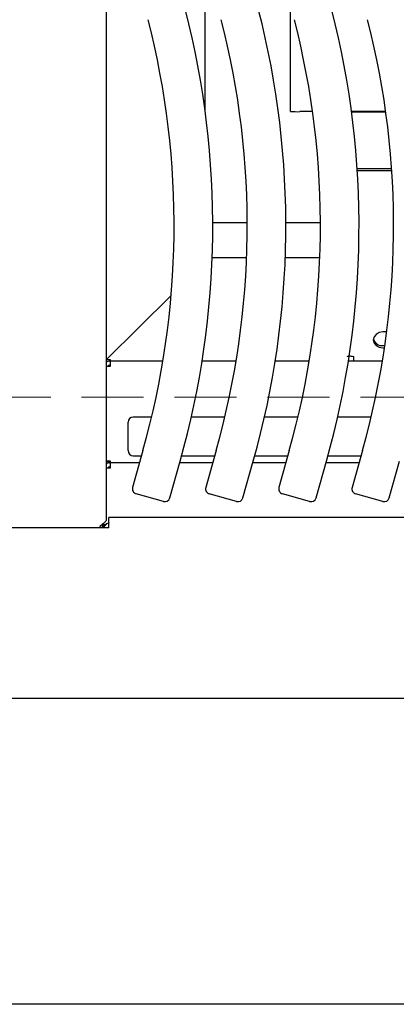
# Model space of a CAD drawing. Header units: inches. Extents: x 35 to 165, y 14 to 115.
# Tile 15 of 48: x 57.76 to 61.41, y 69.27 to 78.79. Entities that reach past the tile are written whole.
import ezdxf

# ---------------------------------------------------------------- set-up
doc = ezdxf.new("R2010")
doc.units = ezdxf.units.IN
doc.header["$LTSCALE"] = 12
doc.header["$MEASUREMENT"] = 0
doc.linetypes.add('HIDDEN', pattern=[0.075, 0.05, -0.025])
doc.layers.add('FORMAT', color=7, linetype='Continuous')

msp = doc.modelspace()

# ---------------------------------------------------------------- linework, layer by layer
at = {"color": 7, "linetype": 'Continuous', "lineweight": 25}
for p, q in [((58.6008, 91.8314), (58.6008, 73.9562)), ((59.5582, 77.9148), (59.5582, 79.5454)), ((60.3862, 77.9036), (60.3862, 78.9451)), ((60.5998, 77.9021), (60.4762, 77.9021)), ((61.3084, 77.9021), (60.9772, 77.9021)), ((60.9776, 77.8995), (61.3088, 77.8995)), ((61.0318, 77.3533), (61.3656, 77.3533)), ((61.0332, 77.3315), (61.367, 77.3315)), ((59.9674, 76.8254), (59.6327, 76.8254)), ((60.676, 76.8254), (60.3414, 76.8254)), ((59.9613, 76.4884), (59.627, 76.4884)), ((60.67, 76.4884), (60.3356, 76.4884)), ((58.6026, 75.5057), (59.2301, 76.1235)), ((61.3182, 75.7702), (61.2818, 75.7702)), ((61.2818, 75.638), (61.2999, 75.638)), ((61.2818, 75.6162), (61.2967, 75.6162)), ((58.6026, 75.5057), (58.6383, 75.5057)), ((58.6026, 75.4819), (58.6026, 75.5057)), ((58.6333, 75.4884), (58.6383, 75.4884)), ((58.6383, 75.5057), (58.6383, 75.4942)), ((58.6383, 75.4942), (58.6383, 75.4884)), ((58.6383, 75.4884), (58.6383, 75.4404)), ((59.1505, 75.4884), (58.6383, 75.4884)), ((59.8592, 75.4884), (59.5294, 75.4884)), ((60.5679, 75.4884), (60.2381, 75.4884)), ((61.2765, 75.4884), (60.9468, 75.4884)), ((61.0003, 75.4884), (61.0003, 75.531)), ((58.6383, 75.4362), (58.6008, 75.4362)), ((58.6333, 75.4504), (58.6383, 75.4504)), ((58.6383, 75.4404), (58.6383, 75.4362)), ((58.8129, 74.6224), (58.8129, 74.8964)), ((59.0411, 74.9464), (58.8629, 74.9464)), ((59.7498, 74.9464), (59.4251, 74.9464)), ((60.4584, 74.9464), (60.1338, 74.9464)), ((61.1671, 74.9464), (60.8424, 74.9464)), ((58.957, 74.6232), (58.8561, 74.2665)), ((59.6657, 74.6232), (59.5648, 74.2665)), ((60.3743, 74.6232), (60.2734, 74.2665)), ((61.083, 74.6232), (60.9821, 74.2665)), ((58.6008, 74.5243), (58.6383, 74.5243)), ((58.6008, 74.5177), (58.6383, 74.5177)), ((58.6333, 74.5036), (58.6383, 74.5036)), ((58.6383, 74.5243), (58.6383, 74.5201)), ((58.6383, 74.5201), (58.6383, 74.5036)), ((58.6383, 74.5036), (58.6383, 74.4556)), ((58.9232, 74.5036), (58.6383, 74.5036)), ((58.8629, 74.5724), (58.9426, 74.5724)), ((59.216, 74.1647), (59.3169, 74.5215)), ((59.6318, 74.5036), (59.3118, 74.5036)), ((59.3311, 74.5724), (59.6513, 74.5724)), ((59.9247, 74.1647), (60.0256, 74.5215)), ((60.3405, 74.5036), (60.0205, 74.5036)), ((60.0398, 74.5724), (60.3599, 74.5724)), ((60.6334, 74.1647), (60.7342, 74.5215)), ((61.0491, 74.5036), (60.7292, 74.5036)), ((60.7484, 74.5724), (61.0686, 74.5724)), ((61.342, 74.1647), (61.4429, 74.5215)), ((58.6383, 74.4514), (58.6008, 74.4514)), ((58.6333, 74.4656), (58.6383, 74.4656)), ((58.6383, 74.4556), (58.6383, 74.4514)), ((59.1543, 74.1302), (58.8906, 74.2047)), ((59.863, 74.1302), (59.5993, 74.2047)), ((60.5716, 74.1302), (60.308, 74.2047)), ((61.2803, 74.1302), (61.0166, 74.2047)), ((76.0003, 73.9741), (58.6253, 73.9741)), ((58.6253, 73.9151), (58.6253, 73.9741)), ((58.6253, 73.8741), (56.6253, 73.8741)), ((58.5628, 73.9087), (58.5628, 73.8741)), ((58.5831, 73.8875), (58.5628, 73.8875)), ((58.5753, 73.9088), (58.5753, 73.9186)), ((58.5753, 73.9088), (58.6001, 73.9088)), ((58.5753, 73.9022), (58.5753, 73.9088)), ((58.5753, 73.9022), (58.5947, 73.9022)), ((58.6253, 73.8741), (58.6253, 73.9151)), ((78.0628, 72.2241), (56.5628, 72.2241)), ((62.1145, 69.2651), (56.6218, 69.2651))]:
    msp.add_line(p, q, dxfattribs=at)
at = {"color": 7, "linetype": 'Continuous', "lineweight": 25, "flags": 128}
msp.add_lwpolyline([(61.2818, 75.7702), (61.2459, 75.7643), (61.2154, 75.7476), (61.195, 75.7226), (61.1878, 75.6932), (61.195, 75.6637), (61.2154, 75.6387), (61.2459, 75.622), (61.2818, 75.6162)], dxfattribs=at)
at = {"color": 7, "linetype": 'Continuous', "lineweight": 25}
for centre, radius, start, end in [((51.2583, 76.7998), 8.3745, 344.21372, 14.41902), ((51.9669, 76.7998), 8.3745, 344.21372, 14.41902), ((52.6756, 76.7998), 8.3745, 344.21372, 14.41902), ((51.2583, 76.7998), 8.0005, 344.21372, 14.41902), ((51.9669, 76.7998), 8.0005, 344.21372, 14.41902), ((52.6756, 76.7998), 8.0005, 344.21372, 14.41902), ((53.3842, 76.7998), 8.0005, 344.21372, 14.41902), ((60.4537, 79.2262), 1.3243, 267.07814, 270.9732), ((61.2749, 75.7267), 0.089, 194.73046, 274.49207), ((58.6333, 75.4304), 0.058, 90, 124.07965), ((58.6333, 75.4304), 0.02, 90, 162.93981), ((58.8629, 74.8964), 0.05, 90, 180), ((58.8629, 74.6224), 0.05, 180, 270), ((58.6333, 74.4456), 0.058, 90, 124.07965), ((58.6333, 74.4456), 0.02, 90, 162.93981), ((58.9042, 74.2529), 0.05, 164.21372, 254.21372), ((59.6129, 74.2529), 0.05, 164.21372, 254.21372), ((60.3216, 74.2529), 0.05, 164.21372, 254.21372), ((61.0302, 74.2529), 0.05, 164.21372, 254.21372), ((59.1679, 74.1783), 0.05, 254.21372, 344.21372), ((59.8766, 74.1783), 0.05, 254.21372, 344.21372), ((60.5852, 74.1783), 0.05, 254.21372, 344.21372), ((61.2939, 74.1783), 0.05, 254.21372, 344.21372), ((58.5563, 73.8815), 0.019, 135, 203.03649)]:
    msp.add_arc(centre, radius, start, end, dxfattribs=at)
for points, knots in [([(60.9383, 75.531), (60.9392, 75.5326), (60.9408, 75.5358), (60.9536, 75.5388), (60.972, 75.5385), (60.9889, 75.535), (60.9984, 75.5317), (61.0003, 75.531)], [0, 0, 0, 0, 0.235175, 0.470411, 0.705647, 0.940883, 1, 1, 1, 1]), ([(58.6008, 73.9562), (58.6008, 73.9511), (58.5993, 73.946), (58.5935, 73.9358), (58.5892, 73.9307), (58.5785, 73.9205), (58.5721, 73.9154), (58.558, 73.9051), (58.5504, 73.9), (58.5428, 73.8949)], [0, 0, 0, 0, 0.25, 0.25, 0.5, 0.5, 0.75, 0.75, 1, 1, 1, 1]), ([(58.5739, 73.8741), (58.5776, 73.8796), (58.5864, 73.8927), (58.6003, 73.91), (58.6157, 73.9235), (58.6259, 73.9252), (58.631, 73.9261)], [0, 0, 0, 0, 0.195641, 0.46376, 0.73188, 1, 1, 1, 1])]:
    msp.add_open_spline(points, degree=3, knots=knots, dxfattribs=at)
at = {"layer": 'FORMAT', "linetype": 'HIDDEN', "lineweight": 18}
msp.add_line((38.5628, 75.1381), (117.3189, 75.1381), dxfattribs=at)

doc.saveas('drawing.dxf')
